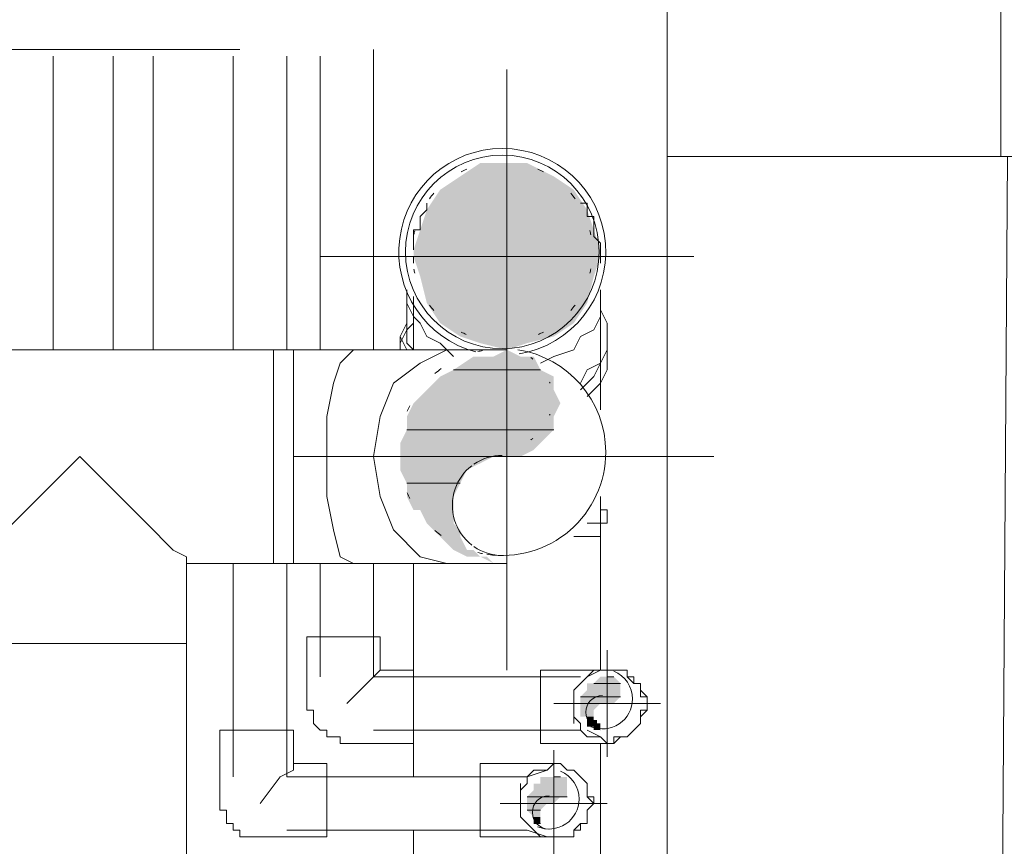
# Model space of a CAD drawing. Header units: millimetres. Extents: x 413 to 305578, y 115 to 38116.
# Tile 31 of 194: x 19222 to 19809, y 17260 to 17753. Entities that reach past the tile are written whole.
import ezdxf

# ---------------------------------------------------------------- set-up
doc = ezdxf.new("R2010")
doc.units = ezdxf.units.MM
for name, color, linetype in [('PDF _0', 1, 'Continuous'), ('PDF$_59-60$-$Floor$Plan$-$В_Этаж$00_Сводный$M-HVAC-DUCT', 5, 'Continuous'), ('PDF$_59-60$-$Floor$Plan$-$В_Этаж$00_Сводный$M-HVAC-DUCT-CNTR', 5, 'Continuous'), ('PDF$_59-60$-$Floor$Plan$-$В_Этаж$00_Сводный$P-PIPE', 3, 'Continuous')]:
    doc.layers.add(name, color=color, linetype=linetype)
for name, color, linetype, true_color in [('PDF$_59-60$-$Floor$Plan$-$В_Этаж$00_Сводный$A-DETL-MBND', 7, 'Continuous', 0xdd3700), ('PDF$_59-60$-$Floor$Plan$-$В_Этаж$00_Сводный$M-HVAC-DUCT-ANNO', 70, 'Continuous', 0x7fff00), ('PDF$_59-60$-$Floor$Plan$-$В_Этаж$00_Сводный$P-PIPE-CNTR', 150, 'Continuous', 0x007fff), ('PDF$_V$line_ifc_RVT-1-В_Этаж$00_Сводный$A-COLS', 7, 'Continuous', 0xbababa), ('PDF$_V$line_ifc_RVT-1-В_Этаж$00_Сводный$A-WALL', 7, 'Continuous', 0xbababa)]:
    doc.layers.add(name, color=color, linetype=linetype, true_color=true_color)

msp = doc.modelspace()

# ---------------------------------------------------------------- linework, layer by layer
at = {"layer": 'PDF _0', "color": 5, "lineweight": 0}
msp.add_lwpolyline([(18979.56, 17631.48), (19011.38, 17734.89), (19114.79, 17734.89), (19353.44, 17734.89)], dxfattribs=at)
at = {"layer": 'PDF$_59-60$-$Floor$Plan$-$В_Этаж$00_Сводный$A-DETL-MBND', "color": 220, "lineweight": 0, "true_color": 0xff00bf}
msp.add_lwpolyline([(19242.07, 17555.91), (19242.07, 17730.92)], dxfattribs=at)
at = {"layer": 'PDF$_59-60$-$Floor$Plan$-$В_Этаж$00_Сводный$A-DETL-MBND', "color": 150, "lineweight": 0, "true_color": 0x007fff}
for points in [[(19277.87, 17730.92), (19277.87, 17555.91)], [(19301.73, 17555.91), (19301.73, 17730.92)]]:
    msp.add_lwpolyline(points, dxfattribs=at)
at = {"layer": 'PDF$_59-60$-$Floor$Plan$-$В_Этаж$00_Сводный$A-DETL-MBND', "color": 1, "lineweight": 0}
for points in [[(19349.46, 17730.92), (19349.46, 17555.91)], [(19381.28, 17555.91), (19381.28, 17730.92)], [(19349.46, 17428.63), (19349.46, 17301.35)], [(19524.47, 17297.37), (19524.47, 17301.35), (19381.28, 17301.35), (19381.28, 17428.63)], [(19365.37, 17285.44), (19377.3, 17301.35), (19385.26, 17305.33), (19385.26, 17309.31)], [(19536.4, 17309.31), (19540.38, 17309.31)], [(19524.47, 17301.35), (19536.4, 17305.33)], [(19520.49, 17277.49), (19520.49, 17281.46), (19520.49, 17285.44), (19520.49, 17293.4), (19520.49, 17297.37)], [(19524.47, 17273.51), (19524.47, 17273.51)], [(19381.28, 17269.53), (19524.47, 17269.53), (19536.4, 17265.55), (19540.38, 17265.55)]]:
    msp.add_lwpolyline(points, dxfattribs=at)
at = {"layer": 'PDF$_59-60$-$Floor$Plan$-$В_Этаж$00_Сводный$A-DETL-MBND', "color": 5, "lineweight": 0}
for points in [[(19401.17, 17730.92), (19401.17, 17555.91)], [(19432.99, 17555.91), (19432.99, 17734.89)], [(19401.17, 17428.63), (19401.17, 17361.01)], [(19556.29, 17361.01), (19432.99, 17361.01), (19432.99, 17428.63)], [(19417.08, 17345.1), (19429.01, 17357.04), (19436.97, 17364.99)], [(19560.27, 17361.01), (19568.22, 17364.99), (19572.2, 17364.99)], [(19556.29, 17357.04), (19556.29, 17357.04)], [(19552.31, 17353.06), (19552.31, 17353.06)], [(19552.31, 17341.13), (19552.31, 17345.1), (19552.31, 17349.08)], [(19552.31, 17333.17), (19552.31, 17337.15)], [(19432.99, 17329.19), (19556.29, 17329.19), (19556.29, 17333.17)], [(19572.2, 17321.24), (19568.22, 17325.22), (19560.27, 17329.19)]]:
    msp.add_lwpolyline(points, dxfattribs=at)
at = {"layer": 'PDF$_59-60$-$Floor$Plan$-$В_Этаж$00_Сводный$A-DETL-MBND', "lineweight": 0}
for points in [[(19568.22, 17364.99), (19568.22, 17464.43)], [(19456.85, 17428.63), (19456.85, 17364.99)], [(19456.85, 17321.24), (19456.85, 17301.35)], [(19568.22, 17217.82), (19568.22, 17321.24)], [(19456.85, 17269.53), (19456.85, 17213.85)]]:
    msp.add_lwpolyline(points, dxfattribs=at)
at = {"layer": 'PDF$_59-60$-$Floor$Plan$-$В_Этаж$00_Сводный$A-DETL-MBND', "color": 5, "lineweight": 0}
for points in [[(19456.85, 17321.24), (19456.85, 17364.99), (19436.97, 17364.99), (19436.97, 17384.88), (19393.21, 17384.88), (19393.21, 17345.1), (19393.21, 17341.13), (19397.19, 17341.13), (19397.19, 17337.15), (19397.19, 17333.17), (19401.17, 17329.19), (19405.15, 17329.19), (19405.15, 17325.22), (19409.12, 17325.22), (19413.1, 17325.22), (19413.1, 17321.24), (19417.08, 17321.24)], [(19532.42, 17364.99), (19532.42, 17345.1), (19532.42, 17321.24), (19572.2, 17321.24), (19576.18, 17321.24), (19576.18, 17325.22), (19580.15, 17325.22), (19584.13, 17325.22), (19588.11, 17329.19), (19592.09, 17333.17), (19592.09, 17337.15), (19592.09, 17341.13), (19596.06, 17341.13), (19596.06, 17345.1), (19596.06, 17349.08), (19592.09, 17349.08), (19592.09, 17353.06), (19592.09, 17357.04), (19588.11, 17357.04), (19588.11, 17361.01), (19584.13, 17361.01), (19584.13, 17364.99), (19580.15, 17364.99), (19576.18, 17364.99), (19572.2, 17364.99)], [(19596.06, 17345.1), (19596.06, 17349.08), (19592.09, 17353.06), (19592.09, 17357.04), (19588.11, 17357.04), (19584.13, 17361.01), (19584.13, 17364.99), (19580.15, 17364.99), (19576.18, 17364.99), (19572.2, 17364.99), (19568.22, 17364.99), (19564.24, 17364.99), (19560.27, 17361.01), (19556.29, 17357.04), (19552.31, 17353.06), (19552.31, 17349.08), (19552.31, 17345.1), (19552.31, 17341.13), (19552.31, 17337.15), (19556.29, 17333.17), (19556.29, 17329.19), (19560.27, 17325.22), (19564.24, 17325.22), (19568.22, 17325.22), (19572.2, 17321.24), (19576.18, 17321.24), (19580.15, 17325.22), (19584.13, 17325.22), (19588.11, 17329.19), (19592.09, 17333.17), (19592.09, 17337.15), (19596.06, 17341.13)]]:
    msp.add_lwpolyline(points, close=True, dxfattribs=at)
at = {"layer": 'PDF$_59-60$-$Floor$Plan$-$В_Этаж$00_Сводный$A-DETL-MBND', "color": 1, "lineweight": 0}
for points in [[(19405.15, 17265.55), (19405.15, 17309.31), (19385.26, 17309.31), (19385.26, 17329.19), (19341.51, 17329.19), (19341.51, 17285.44), (19341.51, 17281.46), (19345.48, 17281.46), (19345.48, 17277.49), (19345.48, 17273.51), (19349.46, 17273.51), (19349.46, 17269.53), (19353.44, 17269.53), (19353.44, 17265.55), (19357.42, 17265.55), (19361.39, 17265.55), (19365.37, 17265.55)], [(19496.63, 17265.55), (19540.38, 17265.55), (19544.36, 17265.55), (19548.33, 17265.55), (19552.31, 17265.55), (19552.31, 17269.53), (19556.29, 17269.53), (19556.29, 17273.51), (19560.27, 17273.51), (19560.27, 17277.49), (19560.27, 17281.46), (19564.24, 17285.44), (19564.24, 17289.42), (19560.27, 17289.42), (19560.27, 17293.4), (19560.27, 17297.37), (19556.29, 17301.35), (19552.31, 17305.33), (19548.33, 17305.33), (19544.36, 17309.31), (19540.38, 17309.31), (19496.63, 17309.31), (19496.63, 17285.44)], [(19564.24, 17285.44), (19560.27, 17289.42), (19560.27, 17293.4), (19560.27, 17297.37), (19556.29, 17301.35), (19552.31, 17305.33), (19548.33, 17305.33), (19544.36, 17309.31), (19540.38, 17309.31), (19536.4, 17305.33), (19532.42, 17305.33), (19528.45, 17305.33), (19524.47, 17301.35), (19524.47, 17297.37), (19520.49, 17293.4), (19520.49, 17289.42), (19520.49, 17285.44), (19520.49, 17281.46), (19520.49, 17277.49), (19524.47, 17273.51), (19528.45, 17269.53), (19532.42, 17265.55), (19536.4, 17265.55), (19540.38, 17265.55), (19544.36, 17265.55), (19548.33, 17265.55), (19552.31, 17265.55), (19552.31, 17269.53), (19556.29, 17273.51), (19560.27, 17273.51), (19560.27, 17277.49), (19560.27, 17281.46)]]:
    msp.add_lwpolyline(points, close=True, dxfattribs=at)
at = {"layer": 'PDF$_59-60$-$Floor$Plan$-$В_Этаж$00_Сводный$M-HVAC-DUCT', "lineweight": 0}
for points in [[(19321.62, 17380.9), (19321.62, 17428.63), (19373.33, 17428.63), (19373.33, 17492.27), (19373.33, 17555.91), (19146.61, 17555.91), (19146.61, 17492.27), (19146.61, 17428.63), (19146.61, 17555.91), (19094.91, 17555.91), (19094.91, 17428.63), (19146.61, 17428.63), (19198.32, 17428.63), (19198.32, 17380.9), (19198.32, 16847.92), (19321.62, 16847.92), (19321.62, 17380.9), (19198.32, 17380.9), (19257.98, 17380.9)], [(19385.26, 17555.91), (19373.33, 17555.91), (19373.33, 17428.63), (19385.26, 17428.63)]]:
    msp.add_lwpolyline(points, close=True, dxfattribs=at)
for points in [[(19512.54, 17555.91), (19476.74, 17555.91), (19421.06, 17555.91), (19385.26, 17555.91), (19385.26, 17492.27), (19385.26, 17428.63), (19421.06, 17428.63), (19476.74, 17428.63), (19512.54, 17428.63)], [(19421.06, 17555.91), (19413.1, 17547.95), (19409.12, 17536.02), (19405.15, 17516.13), (19405.15, 17492.27), (19405.15, 17468.4), (19409.12, 17448.52), (19413.1, 17432.61), (19421.06, 17428.63)], [(19476.74, 17555.91), (19460.83, 17547.95), (19444.92, 17536.02), (19436.97, 17516.13), (19432.99, 17492.27), (19436.97, 17468.4), (19444.92, 17448.52), (19460.83, 17432.61), (19476.74, 17428.63)], [(19198.32, 17428.63), (19198.32, 17432.61), (19202.3, 17436.58), (19218.21, 17452.49), (19257.98, 17492.27), (19297.76, 17452.49), (19313.66, 17436.58), (19321.62, 17432.61), (19321.62, 17428.63)]]:
    msp.add_lwpolyline(points, dxfattribs=at)
at = {"layer": 'PDF$_59-60$-$Floor$Plan$-$В_Этаж$00_Сводный$M-HVAC-DUCT-ANNO', "color": 5, "lineweight": 0}
for points in [[(19500.52, 17434.01, 0.458875), (19571.38, 17494.97, 0.37092), (19518.95, 17555.93)], [(19491.5, 17486.76, 0.144785), (19481.59, 17473.04, 0.150933), (19481.23, 17454.34, 0.144785), (19491.5, 17439.54)]]:
    msp.add_lwpolyline(points, format="xyb", dxfattribs=at)
at = {"layer": 'PDF$_59-60$-$Floor$Plan$-$В_Этаж$00_Сводный$M-HVAC-DUCT-ANNO', "lineweight": 0}
for points in [[(19532.42, 17543.98), (19480.72, 17543.98), (19532.42, 17543.98)], [(19540.38, 17508.18), (19452.88, 17508.18), (19540.38, 17508.18)], [(19484.7, 17476.36), (19452.88, 17476.36), (19484.7, 17476.36)]]:
    msp.add_lwpolyline(points, dxfattribs=at)
at = {"layer": 'PDF$_59-60$-$Floor$Plan$-$В_Этаж$00_Сводный$M-HVAC-DUCT-ANNO', "color": 5, "lineweight": 0}
for centre, radius, start, end in [((19509.75, 17494.9), 61.72, 101.00435, 103.62733), ((19509.75, 17526.81), 29.81, 52.3163, 55.43324), ((19509.72, 17494.98), 61.63, 126.19937, 130.58407), ((19509.8, 17526.81), 29.76, 17.99906, 19.36463), ((19509.75, 17494.96), 61.67, 153.41885, 156.6916), ((19509.8, 17526.77), 29.76, 340.63537, 342.00094), ((19509.75, 17526.77), 29.81, 304.56676, 307.6837), ((19509.73, 17463.15), 29.83, 89.99995, 124.56865), ((19509.75, 17494.98), 61.67, 203.3084, 206.58115), ((19509.72, 17494.96), 61.63, 229.41593, 233.80063), ((19509.73, 17463.15), 29.83, 235.43135, 270.00005), ((19509.75, 17495.03), 61.72, 256.37267, 258.99565)]:
    msp.add_arc(centre, radius, start, end, dxfattribs=at)
at = {"layer": 'PDF$_59-60$-$Floor$Plan$-$В_Этаж$00_Сводный$M-HVAC-DUCT-ANNO', "transparency": 33554559}
for points in [[(19512.54, 17555.91), (19520.49, 17551.93), (19504.58, 17551.93)], [(19492.65, 17551.93), (19532.42, 17543.98), (19480.72, 17543.98)], [(19496.63, 17551.93), (19528.45, 17551.93), (19492.65, 17551.93)], [(19528.45, 17551.93), (19492.65, 17551.93), (19532.42, 17543.98)], [(19520.49, 17551.93), (19504.58, 17551.93), (19496.63, 17551.93)], [(19520.49, 17551.93), (19496.63, 17551.93), (19528.45, 17551.93)], [(19504.58, 17551.93), (19520.49, 17551.93), (19520.49, 17551.93)], [(19480.72, 17543.98), (19540.38, 17540), (19472.76, 17540)], [(19480.72, 17543.98), (19532.42, 17543.98), (19532.42, 17543.98)], [(19532.42, 17543.98), (19480.72, 17543.98), (19540.38, 17540)], [(19468.79, 17536.02), (19540.38, 17532.04), (19464.81, 17532.04)], [(19472.76, 17540), (19540.38, 17536.02), (19468.79, 17536.02)], [(19540.38, 17536.02), (19468.79, 17536.02), (19540.38, 17532.04)], [(19540.38, 17540), (19472.76, 17540), (19540.38, 17536.02)], [(19464.81, 17532.04), (19544.36, 17524.09), (19456.85, 17524.09)], [(19540.38, 17532.04), (19464.81, 17532.04), (19544.36, 17524.09)], [(19456.85, 17524.09), (19540.38, 17516.13), (19452.88, 17516.13)], [(19544.36, 17524.09), (19456.85, 17524.09), (19540.38, 17516.13)], [(19540.38, 17516.13), (19452.88, 17516.13), (19540.38, 17508.18)], [(19452.88, 17516.13), (19540.38, 17508.18), (19452.88, 17508.18)], [(19452.88, 17508.18), (19532.42, 17500.22), (19448.9, 17500.22)], [(19452.88, 17508.18), (19540.38, 17508.18), (19540.38, 17508.18)], [(19540.38, 17508.18), (19452.88, 17508.18), (19532.42, 17500.22)], [(19532.42, 17500.22), (19448.9, 17500.22), (19528.45, 17496.25)], [(19448.9, 17500.22), (19528.45, 17496.25), (19448.9, 17496.25)], [(19528.45, 17496.25), (19448.9, 17496.25), (19520.49, 17492.27)], [(19448.9, 17496.25), (19520.49, 17492.27), (19448.9, 17492.27)], [(19512.54, 17492.27), (19512.54, 17492.27), (19448.9, 17492.27)], [(19512.54, 17492.27), (19448.9, 17492.27), (19520.49, 17492.27)], [(19504.58, 17492.27), (19504.58, 17492.27), (19448.9, 17492.27)], [(19504.58, 17492.27), (19448.9, 17492.27), (19512.54, 17492.27)], [(19504.58, 17492.27), (19448.9, 17492.27), (19496.63, 17488.29)], [(19448.9, 17492.27), (19496.63, 17488.29), (19448.9, 17488.29)], [(19496.63, 17488.29), (19448.9, 17488.29), (19488.67, 17484.31)], [(19448.9, 17488.29), (19488.67, 17484.31), (19448.9, 17484.31)], [(19488.67, 17484.31), (19448.9, 17484.31), (19484.7, 17476.36)], [(19448.9, 17484.31), (19484.7, 17476.36), (19452.88, 17476.36)], [(19452.88, 17476.36), (19484.7, 17476.36), (19484.7, 17476.36)], [(19484.7, 17476.36), (19452.88, 17476.36), (19480.72, 17468.4)], [(19452.88, 17476.36), (19480.72, 17468.4), (19452.88, 17468.4)], [(19480.72, 17468.4), (19452.88, 17468.4), (19480.72, 17460.45)], [(19452.88, 17468.4), (19480.72, 17460.45), (19456.85, 17460.45)], [(19480.72, 17460.45), (19456.85, 17460.45), (19460.83, 17460.45)], [(19456.85, 17460.45), (19480.72, 17460.45), (19480.72, 17460.45)], [(19480.72, 17460.45), (19460.83, 17460.45), (19480.72, 17452.49)], [(19460.83, 17460.45), (19480.72, 17452.49), (19464.81, 17452.49)], [(19480.72, 17452.49), (19464.81, 17452.49), (19484.7, 17448.52)], [(19464.81, 17452.49), (19484.7, 17448.52), (19468.79, 17448.52)], [(19484.7, 17448.52), (19468.79, 17448.52), (19484.7, 17444.54)], [(19468.79, 17448.52), (19484.7, 17444.54), (19472.76, 17444.54)], [(19484.7, 17444.54), (19472.76, 17444.54), (19488.67, 17436.58)], [(19472.76, 17444.54), (19488.67, 17436.58), (19480.72, 17436.58)], [(19492.65, 17436.58), (19492.65, 17436.58), (19480.72, 17436.58)], [(19492.65, 17436.58), (19480.72, 17436.58), (19488.67, 17436.58)], [(19492.65, 17436.58), (19480.72, 17436.58), (19496.63, 17432.61)], [(19480.72, 17436.58), (19496.63, 17432.61), (19488.67, 17432.61)], [(19500.61, 17432.61), (19488.67, 17432.61), (19496.63, 17432.61)], [(19488.67, 17432.61), (19496.63, 17432.61), (19500.61, 17432.61)], [(19496.63, 17432.61), (19500.61, 17432.61), (19504.58, 17428.63)]]:
    msp.add_solid(points, dxfattribs=at)
at = {"layer": 'PDF$_59-60$-$Floor$Plan$-$В_Этаж$00_Сводный$M-HVAC-DUCT-CNTR', "lineweight": 0}
for points in [[(19512.54, 17364.99), (19512.54, 17615.57)], [(19385.26, 17492.27), (19635.84, 17492.27)]]:
    msp.add_lwpolyline(points, dxfattribs=at)
at = {"layer": 'PDF$_59-60$-$Floor$Plan$-$В_Этаж$00_Сводный$P-PIPE', "color": 22, "lineweight": 0, "true_color": 0xdd3700}
msp.add_lwpolyline([(19519.76, 17553.47, 0.921479), (19509.73, 17675.95, 0.878787), (19494.02, 17554.68)], format="xyb", dxfattribs=at)
msp.add_lwpolyline([(19509.73, 17556.62, 1), (19509.73, 17671.97, 1)], format="xyb", close=True, dxfattribs=at)
for points in [[(19456.85, 17615.57), (19456.85, 17619.55), (19456.85, 17623.53), (19456.85, 17627.5), (19460.83, 17627.5), (19460.83, 17631.48), (19460.83, 17635.46), (19464.81, 17639.43), (19464.81, 17643.41)], [(19556.29, 17643.41), (19560.27, 17643.41), (19560.27, 17639.43), (19560.27, 17635.46), (19564.24, 17635.46), (19564.24, 17631.48), (19564.24, 17627.5), (19564.24, 17623.53), (19568.22, 17619.55), (19568.22, 17615.57), (19568.22, 17611.59), (19568.22, 17607.62)], [(19456.85, 17607.62), (19456.85, 17611.59)], [(19456.85, 17555.91), (19452.88, 17559.89), (19452.88, 17567.84), (19456.85, 17571.82), (19452.88, 17567.84), (19452.88, 17559.89), (19456.85, 17555.91), (19456.85, 17587.73)], [(19568.22, 17587.73), (19568.22, 17563.86), (19568.22, 17587.73), (19568.22, 17547.95), (19568.22, 17543.98), (19568.22, 17540), (19568.22, 17536.02), (19568.22, 17532.04), (19568.22, 17528.07), (19568.22, 17524.09), (19568.22, 17520.11)], [(19452.88, 17555.91), (19452.88, 17555.91)], [(19452.88, 17555.91), (19452.88, 17555.91)], [(19568.22, 17460.45), (19568.22, 17468.4)], [(19560.27, 17452.49), (19564.24, 17452.49), (19572.2, 17452.49), (19572.2, 17460.45)], [(19568.22, 17460.45), (19572.2, 17460.45), (19568.22, 17460.45)], [(19568.22, 17460.45), (19568.22, 17460.45)], [(19552.31, 17444.54), (19560.27, 17444.54), (19564.24, 17444.54), (19568.22, 17444.54), (19568.22, 17452.49)]]:
    msp.add_lwpolyline(points, dxfattribs=at)
for points in [[(19480.72, 17551.93), (19472.76, 17559.89), (19464.81, 17563.86), (19460.83, 17571.82), (19456.85, 17575.8), (19452.88, 17583.75), (19452.88, 17591.71), (19452.88, 17583.75), (19456.85, 17575.8), (19460.83, 17571.82), (19464.81, 17563.86), (19472.76, 17559.89)], [(19568.22, 17591.71), (19568.22, 17583.75), (19568.22, 17575.8), (19564.24, 17567.84), (19556.29, 17563.86), (19552.31, 17555.91), (19540.38, 17551.93), (19532.42, 17547.95), (19540.38, 17551.93), (19552.31, 17555.91), (19556.29, 17563.86), (19564.24, 17567.84), (19568.22, 17575.8), (19568.22, 17583.75)], [(19452.88, 17563.86), (19452.88, 17587.73)], [(19452.88, 17555.91), (19448.9, 17563.86), (19452.88, 17571.82), (19452.88, 17579.77), (19452.88, 17571.82), (19448.9, 17563.86)], [(19568.22, 17579.77), (19572.2, 17571.82), (19572.2, 17563.86), (19572.2, 17555.91), (19568.22, 17547.95), (19564.24, 17540), (19556.29, 17532.04), (19564.24, 17540), (19568.22, 17547.95), (19572.2, 17555.91), (19572.2, 17563.86), (19572.2, 17571.82)], [(19568.22, 17571.82), (19568.22, 17563.86), (19568.22, 17555.91), (19568.22, 17547.95), (19560.27, 17543.98), (19556.29, 17536.02), (19560.27, 17543.98), (19568.22, 17547.95), (19568.22, 17555.91), (19568.22, 17563.86)], [(19448.9, 17555.91), (19448.9, 17563.86), (19448.9, 17555.91), (19448.9, 17559.89), (19452.88, 17567.84), (19448.9, 17559.89)], [(19572.2, 17567.84), (19572.2, 17559.89), (19572.2, 17551.93), (19572.2, 17543.98), (19568.22, 17536.02), (19560.27, 17528.07), (19568.22, 17536.02), (19572.2, 17543.98), (19572.2, 17551.93), (19572.2, 17559.89)], [(19572.2, 17563.86), (19572.2, 17555.91)], [(19568.22, 17555.91), (19568.22, 17551.93)]]:
    msp.add_lwpolyline(points, close=True, dxfattribs=at)
at = {"layer": 'PDF$_59-60$-$Floor$Plan$-$В_Этаж$00_Сводный$P-PIPE', "color": 5, "lineweight": 0}
msp.add_lwpolyline([(19562.55, 17331.26, 0.53451), (19587.3, 17347.8, 0.303346), (19576.25, 17364.33)], format="xyb", dxfattribs=at)
at = {"layer": 'PDF$_59-60$-$Floor$Plan$-$В_Этаж$00_Сводный$P-PIPE', "lineweight": 0}
for points in [[(19576.18, 17361.01), (19572.2, 17361.01), (19576.18, 17361.01)], [(19580.15, 17357.04), (19564.24, 17357.04), (19580.15, 17357.04)], [(19580.15, 17357.04), (19564.24, 17357.04), (19580.15, 17357.04)], [(19580.15, 17349.08), (19556.29, 17349.08), (19580.15, 17349.08)], [(19568.22, 17329.19), (19568.22, 17329.19), (19568.22, 17329.19)], [(19544.36, 17301.35), (19540.38, 17301.35), (19544.36, 17301.35)], [(19548.33, 17289.42), (19524.47, 17289.42), (19548.33, 17289.42)], [(19532.42, 17281.46), (19524.47, 17281.46), (19532.42, 17281.46)], [(19532.42, 17273.51), (19528.45, 17273.51), (19532.42, 17273.51)]]:
    msp.add_lwpolyline(points, dxfattribs=at)
at = {"layer": 'PDF$_59-60$-$Floor$Plan$-$В_Этаж$00_Сводный$P-PIPE', "lineweight": 0, "const_width": 3.98}
msp.add_lwpolyline([(19562.26, 17337.15), (19562.26, 17333.17), (19566.23, 17333.17)], dxfattribs=at)
at = {"layer": 'PDF$_59-60$-$Floor$Plan$-$В_Этаж$00_Сводный$P-PIPE', "color": 1, "lineweight": 0}
msp.add_lwpolyline([(19530.73, 17271.6, 0.53451), (19555.48, 17288.13, 0.303346), (19544.43, 17304.67)], format="xyb", dxfattribs=at)
at = {"layer": 'PDF$_59-60$-$Floor$Plan$-$В_Этаж$00_Сводный$P-PIPE', "color": 22, "lineweight": 0, "true_color": 0xdd3700}
for centre, radius, start, end in [((19509.73, 17614.31), 53.69, 113.2744, 117.19164), ((19509.73, 17614.29), 53.71, 62.78149, 66.76861), ((19509.73, 17614.3), 53.69, 139.42734, 143.78919), ((19509.72, 17614.28), 53.72, 36.13487, 40.63743), ((19509.75, 17614.29), 53.72, 166.3936, 168.93045), ((19509.72, 17614.29), 53.71, 10.92087, 13.66653), ((19509.73, 17614.3), 53.7, 191.08491, 193.59528), ((19509.78, 17614.29), 53.65, 346.3422, 349.0635), ((19509.74, 17614.3), 53.7, 216.26612, 220.52809), ((19509.74, 17614.3), 53.69, 319.41066, 323.81103), ((19509.74, 17614.3), 53.7, 242.87464, 246.39003), ((19509.72, 17614.32), 53.72, 293.61048, 297.15201)]:
    msp.add_arc(centre, radius, start, end, dxfattribs=at)
at = {"layer": 'PDF$_59-60$-$Floor$Plan$-$В_Этаж$00_Сводный$P-PIPE', "color": 5, "lineweight": 0}
msp.add_arc((19569.4, 17339.84), 9.94, 90.00005, 269.99995, dxfattribs=at)
at = {"layer": 'PDF$_59-60$-$Floor$Plan$-$В_Этаж$00_Сводный$P-PIPE', "color": 1, "lineweight": 0}
msp.add_arc((19537.58, 17280.18), 9.94, 90.00006, 269.99995, dxfattribs=at)
at = {"layer": 'PDF$_59-60$-$Floor$Plan$-$В_Этаж$00_Сводный$P-PIPE', "transparency": 33554559}
for points in [[(19496.63, 17667.28), (19540.38, 17659.32), (19484.7, 17659.32)], [(19512.54, 17667.28), (19524.47, 17667.28), (19496.63, 17667.28)], [(19524.47, 17667.28), (19496.63, 17667.28), (19540.38, 17659.32)], [(19484.7, 17659.32), (19552.31, 17651.37), (19472.76, 17651.37)], [(19540.38, 17659.32), (19484.7, 17659.32), (19552.31, 17651.37)], [(19472.76, 17651.37), (19560.27, 17639.43), (19464.81, 17639.43)], [(19552.31, 17651.37), (19472.76, 17651.37), (19560.27, 17639.43)], [(19464.81, 17639.43), (19564.24, 17627.5), (19460.83, 17627.5)], [(19560.27, 17639.43), (19464.81, 17639.43), (19564.24, 17627.5)], [(19460.83, 17627.5), (19568.22, 17615.57), (19456.85, 17615.57)], [(19564.24, 17627.5), (19460.83, 17627.5), (19568.22, 17615.57)], [(19568.22, 17615.57), (19456.85, 17615.57), (19568.22, 17611.59)], [(19456.85, 17615.57), (19568.22, 17611.59), (19456.85, 17611.59)], [(19568.22, 17611.59), (19456.85, 17611.59), (19564.24, 17599.66)], [(19456.85, 17611.59), (19564.24, 17599.66), (19460.83, 17599.66)], [(19564.24, 17599.66), (19460.83, 17599.66), (19560.27, 17583.75)], [(19460.83, 17599.66), (19560.27, 17583.75), (19464.81, 17583.75)], [(19560.27, 17583.75), (19464.81, 17583.75), (19552.31, 17571.82)], [(19464.81, 17583.75), (19552.31, 17571.82), (19472.76, 17571.82)], [(19552.31, 17571.82), (19472.76, 17571.82), (19540.38, 17563.86)], [(19472.76, 17571.82), (19540.38, 17563.86), (19484.7, 17563.86)], [(19484.7, 17563.86), (19496.63, 17559.89), (19524.47, 17559.89)], [(19484.7, 17563.86), (19540.38, 17563.86), (19524.47, 17559.89)], [(19496.63, 17559.89), (19524.47, 17559.89), (19512.54, 17555.91)], [(19568.22, 17361.01), (19580.15, 17357.04), (19564.24, 17357.04)], [(19572.2, 17361.01), (19576.18, 17361.01), (19568.22, 17361.01)], [(19576.18, 17361.01), (19568.22, 17361.01), (19580.15, 17357.04)], [(19564.24, 17357.04), (19580.15, 17357.04), (19560.27, 17357.04)], [(19580.15, 17357.04), (19560.27, 17357.04), (19580.15, 17353.06)], [(19560.27, 17357.04), (19580.15, 17353.06), (19560.27, 17353.06)], [(19564.24, 17357.04), (19580.15, 17357.04), (19580.15, 17357.04)], [(19580.15, 17357.04), (19580.15, 17357.04), (19564.24, 17357.04)], [(19564.24, 17357.04), (19580.15, 17357.04), (19580.15, 17357.04)], [(19560.27, 17353.06), (19580.15, 17349.08), (19556.29, 17349.08)], [(19556.29, 17349.08), (19580.15, 17349.08), (19580.15, 17349.08)], [(19580.15, 17349.08), (19556.29, 17349.08), (19576.18, 17345.1)], [(19556.29, 17349.08), (19576.18, 17345.1), (19556.29, 17345.1)], [(19580.15, 17353.06), (19560.27, 17353.06), (19580.15, 17349.08)], [(19572.2, 17345.1), (19572.2, 17345.1), (19556.29, 17345.1)], [(19572.2, 17345.1), (19556.29, 17345.1), (19576.18, 17345.1)], [(19568.22, 17345.1), (19568.22, 17345.1), (19556.29, 17345.1)], [(19568.22, 17345.1), (19556.29, 17345.1), (19572.2, 17345.1)], [(19568.22, 17345.1), (19556.29, 17345.1), (19564.24, 17341.13)], [(19556.29, 17345.1), (19564.24, 17341.13), (19556.29, 17341.13)], [(19564.24, 17341.13), (19556.29, 17341.13), (19564.24, 17337.15)], [(19556.29, 17341.13), (19564.24, 17337.15), (19556.29, 17337.15)], [(19564.24, 17337.15), (19556.29, 17337.15), (19560.27, 17337.15)], [(19556.29, 17337.15), (19564.24, 17337.15), (19564.24, 17337.15)], [(19568.22, 17333.17), (19564.24, 17333.17), (19568.22, 17329.19)], [(19564.24, 17333.17), (19568.22, 17329.19), (19564.24, 17329.19)], [(19564.24, 17329.19), (19568.22, 17329.19), (19568.22, 17329.19)], [(19568.22, 17329.19), (19568.22, 17329.19), (19564.24, 17329.19)], [(19544.36, 17301.35), (19536.4, 17301.35), (19532.42, 17301.35)], [(19548.33, 17301.35), (19548.33, 17301.35), (19532.42, 17301.35)], [(19548.33, 17301.35), (19532.42, 17301.35), (19544.36, 17301.35)], [(19548.33, 17301.35), (19532.42, 17301.35), (19548.33, 17297.37)], [(19532.42, 17301.35), (19548.33, 17297.37), (19532.42, 17297.37)], [(19540.38, 17301.35), (19544.36, 17301.35), (19536.4, 17301.35)], [(19536.4, 17301.35), (19544.36, 17301.35), (19544.36, 17301.35)], [(19548.33, 17297.37), (19532.42, 17297.37), (19528.45, 17297.37)], [(19548.33, 17297.37), (19528.45, 17297.37), (19548.33, 17293.4)], [(19528.45, 17297.37), (19548.33, 17293.4), (19528.45, 17293.4)], [(19532.42, 17297.37), (19548.33, 17297.37), (19548.33, 17297.37)], [(19528.45, 17293.4), (19548.33, 17289.42), (19524.47, 17289.42)], [(19524.47, 17289.42), (19548.33, 17289.42), (19548.33, 17289.42)], [(19544.36, 17289.42), (19544.36, 17289.42), (19524.47, 17289.42)], [(19544.36, 17289.42), (19524.47, 17289.42), (19548.33, 17289.42)], [(19544.36, 17289.42), (19524.47, 17289.42), (19540.38, 17285.44)], [(19524.47, 17289.42), (19540.38, 17285.44), (19524.47, 17285.44)], [(19548.33, 17293.4), (19528.45, 17293.4), (19548.33, 17289.42)], [(19536.4, 17285.44), (19536.4, 17285.44), (19524.47, 17285.44)], [(19536.4, 17285.44), (19524.47, 17285.44), (19540.38, 17285.44)], [(19536.4, 17285.44), (19524.47, 17285.44), (19532.42, 17281.46)], [(19524.47, 17285.44), (19532.42, 17281.46), (19524.47, 17281.46)], [(19524.47, 17281.46), (19532.42, 17281.46), (19532.42, 17281.46)], [(19532.42, 17281.46), (19524.47, 17281.46), (19532.42, 17277.49)], [(19524.47, 17281.46), (19532.42, 17277.49), (19528.45, 17277.49)], [(19532.42, 17277.49), (19528.45, 17277.49), (19532.42, 17273.51)], [(19528.45, 17277.49), (19532.42, 17273.51), (19528.45, 17273.51)], [(19528.45, 17273.51), (19532.42, 17273.51), (19532.42, 17273.51)], [(19532.42, 17273.51), (19536.4, 17273.51), (19536.4, 17273.51)], [(19536.4, 17273.51), (19536.4, 17273.51), (19532.42, 17273.51)], [(19532.42, 17273.51), (19536.4, 17273.51), (19536.4, 17273.51)], [(19536.4, 17273.51), (19536.4, 17273.51), (19532.42, 17273.51)], [(19536.4, 17273.51), (19536.4, 17269.53), (19536.4, 17269.53)]]:
    msp.add_solid(points, dxfattribs=at)
at = {"layer": 'PDF$_59-60$-$Floor$Plan$-$В_Этаж$00_Сводный$P-PIPE-CNTR', "color": 22, "lineweight": 0, "true_color": 0xdd3700}
for points in [[(19512.54, 17504.2), (19512.54, 17722.96)], [(19401.17, 17611.59), (19623.91, 17611.59)], [(19512.54, 17611.59), (19512.54, 17611.59)]]:
    msp.add_lwpolyline(points, dxfattribs=at)
at = {"layer": 'PDF$_59-60$-$Floor$Plan$-$В_Этаж$00_Сводный$P-PIPE-CNTR', "color": 5, "lineweight": 0}
for points in [[(19572.2, 17313.28), (19572.2, 17376.92)], [(19540.38, 17345.1), (19604.02, 17345.1)]]:
    msp.add_lwpolyline(points, dxfattribs=at)
at = {"layer": 'PDF$_59-60$-$Floor$Plan$-$В_Этаж$00_Сводный$P-PIPE-CNTR', "color": 1, "lineweight": 0}
for points in [[(19540.38, 17253.62), (19540.38, 17317.26)], [(19508.56, 17285.44), (19572.2, 17285.44)]]:
    msp.add_lwpolyline(points, dxfattribs=at)
at = {"layer": 'PDF$_V$line_ifc_RVT-1-В_Этаж$00_Сводный$A-COLS', "lineweight": 0}
for points in [[(19806.87, 17969.56), (19608, 17969.56), (19608, 17671.25), (19806.87, 17671.25)], [(20009.72, 17969.56), (19806.87, 17969.56), (19806.87, 17671.25), (20009.72, 17671.25)]]:
    msp.add_lwpolyline(points, close=True, dxfattribs=at)
at = {"layer": 'PDF$_V$line_ifc_RVT-1-В_Этаж$00_Сводный$A-WALL', "lineweight": 0}
msp.add_lwpolyline([(19806.87, 17090.55), (19810.85, 17671.25), (19608, 17671.25), (19608, 17090.55)], close=True, dxfattribs=at)

doc.saveas('drawing.dxf')
